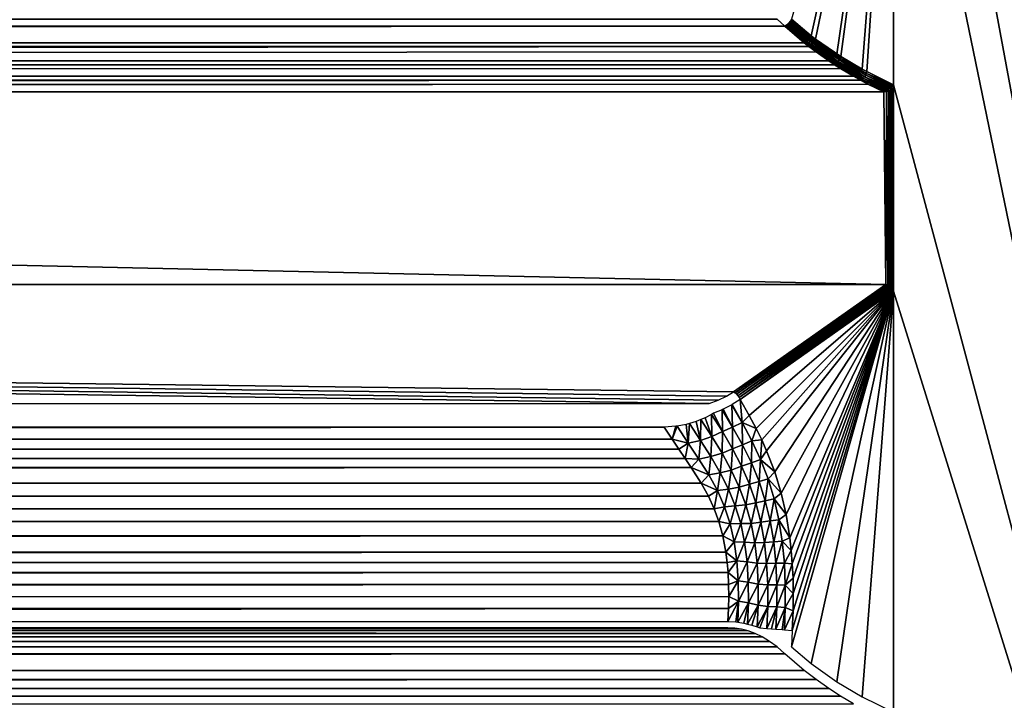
# Model space of a CAD drawing. Header units: millimetres. Extents: x -188 to 188, y -72 to 72.
# Tile 99 of 102: x 156 to 176, y 23 to 37. Entities that reach past the tile are written whole.
import ezdxf

# ---------------------------------------------------------------- set-up
doc = ezdxf.new("R2010")
doc.units = ezdxf.units.MM
doc.header["$LTSCALE"] = 65.185185
for name, color, linetype in [('1', 7, 'CONTINUOUS'), ('189', 7, 'CONTINUOUS'), ('195', 7, 'CONTINUOUS'), ('197', 7, 'CONTINUOUS'), ('199', 7, 'CONTINUOUS'), ('200', 7, 'CONTINUOUS'), ('201', 7, 'CONTINUOUS'), ('202', 7, 'CONTINUOUS'), ('203', 7, 'CONTINUOUS'), ('207', 7, 'CONTINUOUS'), ('208', 7, 'CONTINUOUS')]:
    doc.layers.add(name, color=color, linetype=linetype)

msp = doc.modelspace()

# ---------------------------------------------------------------- linework, layer by layer
at = {"layer": '1', "color": 7, "linetype": 'Continuous'}
for points in [[(187.5, -72.5), (-187.5, -72.5), (187.5, 72.5), (187.5, -72.5)], [(187.5, 72.5), (-187.5, -72.5), (-187.5, 72.5), (187.5, 72.5)]]:
    msp.add_3dface(points, dxfattribs=at)
at = {"layer": '189', "linetype": 'Continuous'}
for points in [[(175.719, 39.227, 7.75), (173.5, 47.848, 7.75), (181.099, 6.869, 7.75), (175.719, 39.227, 7.75)], [(173.5, 47.848, 7.75), (173.5, 43.733, 7.75), (181.099, 6.869, 7.75), (173.5, 47.848, 7.75)], [(173.5, 43.733, 7.75), (173.5, 35.348, 7.75), (181.099, 6.869, 7.75), (173.5, 43.733, 7.75)], [(173.476, 35.273, 7.75), (173.478, 31.308, 7.75), (173.489, 35.296, 7.75), (173.476, 35.273, 7.75)], [(173.478, 31.308, 7.75), (173.49, 31.287, 7.75), (173.489, 35.296, 7.75), (173.478, 31.308, 7.75)], [(173.489, 35.296, 7.75), (173.497, 31.262, 7.75), (173.497, 35.321, 7.75), (173.489, 35.296, 7.75)], [(173.49, 31.287, 7.75), (173.497, 31.262, 7.75), (173.489, 35.296, 7.75), (173.49, 31.287, 7.75)], [(173.497, 35.321, 7.75), (173.5, 31.233, 7.75), (173.5, 35.348, 7.75), (173.497, 35.321, 7.75)], [(173.497, 31.262, 7.75), (173.5, 31.233, 7.75), (173.497, 35.321, 7.75), (173.497, 31.262, 7.75)], [(173.5, 35.348, 7.75), (173.5, 31.233, 7.75), (181.099, 6.869, 7.75), (173.5, 35.348, 7.75)], [(0, 31.366, 7.75), (173.342, 31.366, 7.75), (0, 35.204, 7.75), (0, 31.366, 7.75)], [(0, 35.204, 7.75), (173.342, 31.366, 7.75), (173.304, 35.204, 7.75), (0, 35.204, 7.75)], [(173.304, 35.204, 7.75), (173.342, 31.366, 7.75), (173.357, 35.209, 7.75), (173.304, 35.204, 7.75)], [(173.342, 31.366, 7.75), (173.384, 31.362, 7.75), (173.357, 35.209, 7.75), (173.342, 31.366, 7.75)], [(173.357, 35.209, 7.75), (173.384, 31.362, 7.75), (173.4, 35.219, 7.75), (173.357, 35.209, 7.75)], [(173.384, 31.362, 7.75), (173.417, 31.354, 7.75), (173.4, 35.219, 7.75), (173.384, 31.362, 7.75)], [(173.4, 35.219, 7.75), (173.417, 31.354, 7.75), (173.433, 35.235, 7.75), (173.4, 35.219, 7.75)], [(173.417, 31.354, 7.75), (173.442, 31.341, 7.75), (173.433, 35.235, 7.75), (173.417, 31.354, 7.75)], [(173.433, 35.235, 7.75), (173.442, 31.341, 7.75), (173.458, 35.253, 7.75), (173.433, 35.235, 7.75)], [(173.442, 31.341, 7.75), (173.463, 31.326, 7.75), (173.458, 35.253, 7.75), (173.442, 31.341, 7.75)], [(173.458, 35.253, 7.75), (173.463, 31.326, 7.75), (173.476, 35.273, 7.75), (173.458, 35.253, 7.75)], [(173.463, 31.326, 7.75), (173.478, 31.308, 7.75), (173.476, 35.273, 7.75), (173.463, 31.326, 7.75)], [(173.5, 31.233, 7.75), (173.5, 22.848, 7.75), (181.099, 6.869, 7.75), (173.5, 31.233, 7.75)]]:
    msp.add_3dface(points, dxfattribs=at)
at = {"layer": '195', "linetype": 'Continuous'}
for points in [[(-171.337, 36.516, 6.048), (-171.717, 36.183, 6.378), (171.337, 36.516, 6.048), (-171.337, 36.516, 6.048)], [(171.337, 36.516, 6.048), (-171.717, 36.183, 6.378), (171.717, 36.183, 6.379), (171.337, 36.516, 6.048)], [(171.184, 36.65, 5.93), (-171.337, 36.516, 6.048), (171.337, 36.516, 6.048), (171.184, 36.65, 5.93)], [(-171.337, 36.516, 6.048), (171.184, 36.65, 5.93), (-171.185, 36.649, 5.931), (-171.337, 36.516, 6.048)], [(-171.813, 36.107, 6.462), (-172.209, 35.821, 6.805), (171.815, 36.105, 6.464), (-171.813, 36.107, 6.462)], [(171.815, 36.105, 6.464), (-172.209, 35.821, 6.805), (171.955, 35.999, 6.586), (171.815, 36.105, 6.464)], [(-171.717, 36.183, 6.378), (-171.813, 36.107, 6.462), (171.717, 36.183, 6.379), (-171.717, 36.183, 6.378)], [(171.717, 36.183, 6.379), (-171.813, 36.107, 6.462), (171.815, 36.105, 6.464), (171.717, 36.183, 6.379)], [(171.955, 35.999, 6.586), (-172.209, 35.821, 6.805), (172.208, 35.821, 6.805), (171.955, 35.999, 6.586)], [(-172.318, 35.749, 6.899), (-172.699, 35.517, 7.229), (172.323, 35.745, 6.904), (-172.318, 35.749, 6.899)], [(172.323, 35.745, 6.904), (-172.699, 35.517, 7.229), (172.44, 35.671, 7.006), (172.323, 35.745, 6.904)], [(-172.209, 35.821, 6.805), (-172.318, 35.749, 6.899), (172.208, 35.821, 6.805), (-172.209, 35.821, 6.805)], [(172.208, 35.821, 6.805), (-172.318, 35.749, 6.899), (172.323, 35.745, 6.904), (172.208, 35.821, 6.805)], [(-172.699, 35.517, 7.229), (-172.836, 35.441, 7.347), (172.699, 35.517, 7.229), (-172.699, 35.517, 7.229)], [(172.699, 35.517, 7.229), (-172.836, 35.441, 7.347), (172.842, 35.438, 7.353), (172.699, 35.517, 7.229)], [(172.44, 35.671, 7.006), (-172.699, 35.517, 7.229), (172.699, 35.517, 7.229), (172.44, 35.671, 7.006)], [(-172.836, 35.441, 7.347), (-173.304, 35.204, 7.75), (172.842, 35.438, 7.353), (-172.836, 35.441, 7.347)], [(172.842, 35.438, 7.353), (-173.304, 35.204, 7.75), (172.986, 35.361, 7.477), (172.842, 35.438, 7.353)], [(-173.304, 35.204, 7.75), (0, 35.204, 7.75), (172.986, 35.361, 7.477), (-173.304, 35.204, 7.75)], [(0, 35.204, 7.75), (173.304, 35.204, 7.75), (172.986, 35.361, 7.477), (0, 35.204, 7.75)]]:
    msp.add_3dface(points, dxfattribs=at)
at = {"layer": '197', "linetype": 'Continuous'}
for points in [[(171.86, 36.318, 6.374), (173.5, 43.733, 7.75), (171.465, 36.651, 6.043), (171.86, 36.318, 6.374)], [(171.942, 36.255, 6.443), (173.5, 43.733, 7.75), (171.86, 36.318, 6.374), (171.942, 36.255, 6.443)], [(172.37, 35.957, 6.802), (173.5, 43.733, 7.75), (171.942, 36.255, 6.443), (172.37, 35.957, 6.802)], [(172.449, 35.907, 6.868), (173.5, 43.733, 7.75), (172.37, 35.957, 6.802), (172.449, 35.907, 6.868)], [(172.877, 35.657, 7.228), (173.5, 43.733, 7.75), (172.449, 35.907, 6.868), (172.877, 35.657, 7.228)], [(172.967, 35.609, 7.303), (173.5, 43.733, 7.75), (172.877, 35.657, 7.228), (172.967, 35.609, 7.303)], [(173.5, 35.348, 7.75), (173.5, 43.733, 7.75), (172.967, 35.609, 7.303), (173.5, 35.348, 7.75)]]:
    msp.add_3dface(points, dxfattribs=at)
at = {"layer": '199', "linetype": 'Continuous'}
for points in [[(171.351, 36.526, 6.041), (171.337, 36.516, 6.048), (171.842, 36.12, 6.451), (171.351, 36.526, 6.041)], [(171.337, 36.516, 6.048), (171.717, 36.183, 6.379), (171.842, 36.12, 6.451), (171.337, 36.516, 6.048)], [(171.366, 36.537, 6.035), (171.351, 36.526, 6.041), (171.842, 36.12, 6.451), (171.366, 36.537, 6.035)], [(171.381, 36.549, 6.03), (171.366, 36.537, 6.035), (171.867, 36.141, 6.441), (171.381, 36.549, 6.03)], [(171.867, 36.141, 6.441), (171.366, 36.537, 6.035), (171.842, 36.12, 6.451), (171.867, 36.141, 6.441)], [(171.395, 36.561, 6.027), (171.381, 36.549, 6.03), (171.867, 36.141, 6.441), (171.395, 36.561, 6.027)], [(171.409, 36.575, 6.026), (171.395, 36.561, 6.027), (171.891, 36.166, 6.435), (171.409, 36.575, 6.026)], [(171.891, 36.166, 6.435), (171.395, 36.561, 6.027), (171.867, 36.141, 6.441), (171.891, 36.166, 6.435)], [(171.422, 36.589, 6.026), (171.409, 36.575, 6.026), (171.891, 36.166, 6.435), (171.422, 36.589, 6.026)], [(171.434, 36.604, 6.028), (171.422, 36.589, 6.026), (171.913, 36.194, 6.434), (171.434, 36.604, 6.028)], [(171.913, 36.194, 6.434), (171.422, 36.589, 6.026), (171.891, 36.166, 6.435), (171.913, 36.194, 6.434)], [(171.446, 36.62, 6.031), (171.434, 36.604, 6.028), (171.932, 36.223, 6.438), (171.446, 36.62, 6.031)], [(171.932, 36.223, 6.438), (171.434, 36.604, 6.028), (171.913, 36.194, 6.434), (171.932, 36.223, 6.438)], [(171.456, 36.636, 6.036), (171.446, 36.62, 6.031), (171.932, 36.223, 6.438), (171.456, 36.636, 6.036)], [(171.86, 36.318, 6.374), (171.465, 36.651, 6.043), (171.456, 36.636, 6.036), (171.86, 36.318, 6.374)], [(171.942, 36.255, 6.443), (171.86, 36.318, 6.374), (171.456, 36.636, 6.036), (171.942, 36.255, 6.443)], [(171.942, 36.255, 6.443), (171.456, 36.636, 6.036), (171.932, 36.223, 6.438), (171.942, 36.255, 6.443)], [(171.717, 36.183, 6.379), (171.815, 36.105, 6.464), (171.842, 36.12, 6.451), (171.717, 36.183, 6.379)], [(171.842, 36.12, 6.451), (171.815, 36.105, 6.464), (172.348, 35.763, 6.886), (171.842, 36.12, 6.451)], [(171.815, 36.105, 6.464), (171.955, 35.999, 6.586), (172.348, 35.763, 6.886), (171.815, 36.105, 6.464)], [(171.867, 36.141, 6.441), (171.842, 36.12, 6.451), (172.374, 35.785, 6.872), (171.867, 36.141, 6.441)], [(172.374, 35.785, 6.872), (171.842, 36.12, 6.451), (172.348, 35.763, 6.886), (172.374, 35.785, 6.872)], [(171.891, 36.166, 6.435), (171.867, 36.141, 6.441), (172.398, 35.812, 6.863), (171.891, 36.166, 6.435)], [(172.398, 35.812, 6.863), (171.867, 36.141, 6.441), (172.374, 35.785, 6.872), (172.398, 35.812, 6.863)], [(171.913, 36.194, 6.434), (171.891, 36.166, 6.435), (172.42, 35.842, 6.86), (171.913, 36.194, 6.434)], [(172.42, 35.842, 6.86), (171.891, 36.166, 6.435), (172.398, 35.812, 6.863), (172.42, 35.842, 6.86)], [(171.932, 36.223, 6.438), (171.913, 36.194, 6.434), (172.438, 35.874, 6.863), (171.932, 36.223, 6.438)], [(172.438, 35.874, 6.863), (171.913, 36.194, 6.434), (172.42, 35.842, 6.86), (172.438, 35.874, 6.863)], [(172.449, 35.907, 6.868), (171.942, 36.255, 6.443), (171.932, 36.223, 6.438), (172.449, 35.907, 6.868)], [(172.449, 35.907, 6.868), (171.932, 36.223, 6.438), (172.438, 35.874, 6.863), (172.449, 35.907, 6.868)], [(172.449, 35.907, 6.868), (172.37, 35.957, 6.802), (171.942, 36.255, 6.443), (172.449, 35.907, 6.868)], [(171.955, 35.999, 6.586), (172.208, 35.821, 6.805), (172.323, 35.745, 6.904), (171.955, 35.999, 6.586)], [(171.955, 35.999, 6.586), (172.323, 35.745, 6.904), (172.348, 35.763, 6.886), (171.955, 35.999, 6.586)], [(172.944, 35.537, 7.302), (172.438, 35.874, 6.863), (172.42, 35.842, 6.86), (172.944, 35.537, 7.302)], [(172.877, 35.657, 7.228), (172.449, 35.907, 6.868), (172.438, 35.874, 6.863), (172.877, 35.657, 7.228)], [(172.967, 35.609, 7.303), (172.877, 35.657, 7.228), (172.438, 35.874, 6.863), (172.967, 35.609, 7.303)], [(172.961, 35.571, 7.302), (172.967, 35.609, 7.303), (172.438, 35.874, 6.863), (172.961, 35.571, 7.302)], [(172.944, 35.537, 7.302), (172.961, 35.571, 7.302), (172.438, 35.874, 6.863), (172.944, 35.537, 7.302)], [(172.323, 35.745, 6.904), (172.699, 35.517, 7.229), (172.348, 35.763, 6.886), (172.323, 35.745, 6.904)], [(172.323, 35.745, 6.904), (172.44, 35.671, 7.006), (172.699, 35.517, 7.229), (172.323, 35.745, 6.904)], [(172.871, 35.453, 7.335), (172.374, 35.785, 6.872), (172.348, 35.763, 6.886), (172.871, 35.453, 7.335)], [(172.699, 35.517, 7.229), (172.842, 35.438, 7.353), (172.348, 35.763, 6.886), (172.699, 35.517, 7.229)], [(172.842, 35.438, 7.353), (172.871, 35.453, 7.335), (172.348, 35.763, 6.886), (172.842, 35.438, 7.353)], [(172.897, 35.476, 7.318), (172.398, 35.812, 6.863), (172.374, 35.785, 6.872), (172.897, 35.476, 7.318)], [(172.871, 35.453, 7.335), (172.897, 35.476, 7.318), (172.374, 35.785, 6.872), (172.871, 35.453, 7.335)], [(172.922, 35.505, 7.307), (172.42, 35.842, 6.86), (172.398, 35.812, 6.863), (172.922, 35.505, 7.307)], [(172.897, 35.476, 7.318), (172.922, 35.505, 7.307), (172.398, 35.812, 6.863), (172.897, 35.476, 7.318)], [(172.922, 35.505, 7.307), (172.944, 35.537, 7.302), (172.42, 35.842, 6.86), (172.922, 35.505, 7.307)], [(172.897, 35.476, 7.318), (173.433, 35.235, 7.75), (172.922, 35.505, 7.307), (172.897, 35.476, 7.318)], [(172.922, 35.505, 7.307), (173.476, 35.273, 7.75), (172.944, 35.537, 7.302), (172.922, 35.505, 7.307)], [(173.433, 35.235, 7.75), (173.458, 35.253, 7.75), (172.922, 35.505, 7.307), (173.433, 35.235, 7.75)], [(173.458, 35.253, 7.75), (173.476, 35.273, 7.75), (172.922, 35.505, 7.307), (173.458, 35.253, 7.75)], [(172.944, 35.537, 7.302), (173.489, 35.296, 7.75), (172.961, 35.571, 7.302), (172.944, 35.537, 7.302)], [(173.476, 35.273, 7.75), (173.489, 35.296, 7.75), (172.944, 35.537, 7.302), (173.476, 35.273, 7.75)], [(173.5, 35.348, 7.75), (172.967, 35.609, 7.303), (172.961, 35.571, 7.302), (173.5, 35.348, 7.75)], [(173.489, 35.296, 7.75), (173.497, 35.321, 7.75), (172.961, 35.571, 7.302), (173.489, 35.296, 7.75)], [(173.497, 35.321, 7.75), (173.5, 35.348, 7.75), (172.961, 35.571, 7.302), (173.497, 35.321, 7.75)], [(172.842, 35.438, 7.353), (172.986, 35.361, 7.477), (172.871, 35.453, 7.335), (172.842, 35.438, 7.353)], [(172.871, 35.453, 7.335), (173.4, 35.219, 7.75), (172.897, 35.476, 7.318), (172.871, 35.453, 7.335)], [(173.357, 35.209, 7.75), (173.4, 35.219, 7.75), (172.871, 35.453, 7.335), (173.357, 35.209, 7.75)], [(172.986, 35.361, 7.477), (173.357, 35.209, 7.75), (172.871, 35.453, 7.335), (172.986, 35.361, 7.477)], [(173.4, 35.219, 7.75), (173.433, 35.235, 7.75), (172.897, 35.476, 7.318), (173.4, 35.219, 7.75)], [(173.304, 35.204, 7.75), (173.357, 35.209, 7.75), (172.986, 35.361, 7.477), (173.304, 35.204, 7.75)]]:
    msp.add_3dface(points, dxfattribs=at)
at = {"layer": '200', "linetype": 'Continuous'}
for points in [[(170.344, 29.212, 5.19), (173.342, 31.366, 7.75), (170.313, 29.233, 5.208), (170.344, 29.212, 5.19)], [(173.384, 31.362, 7.75), (173.342, 31.366, 7.75), (170.344, 29.212, 5.19), (173.384, 31.362, 7.75)], [(173.417, 31.354, 7.75), (173.384, 31.362, 7.75), (170.344, 29.212, 5.19), (173.417, 31.354, 7.75)], [(170.373, 29.185, 5.178), (173.417, 31.354, 7.75), (170.344, 29.212, 5.19), (170.373, 29.185, 5.178)], [(173.442, 31.341, 7.75), (173.417, 31.354, 7.75), (170.373, 29.185, 5.178), (173.442, 31.341, 7.75)], [(170.4, 29.153, 5.172), (173.442, 31.341, 7.75), (170.373, 29.185, 5.178), (170.4, 29.153, 5.172)], [(173.463, 31.326, 7.75), (173.442, 31.341, 7.75), (170.4, 29.153, 5.172), (173.463, 31.326, 7.75)], [(173.478, 31.308, 7.75), (173.463, 31.326, 7.75), (170.4, 29.153, 5.172), (173.478, 31.308, 7.75)], [(170.423, 29.118, 5.174), (173.478, 31.308, 7.75), (170.4, 29.153, 5.172), (170.423, 29.118, 5.174)], [(173.49, 31.287, 7.75), (173.478, 31.308, 7.75), (170.423, 29.118, 5.174), (173.49, 31.287, 7.75)], [(173.497, 31.262, 7.75), (173.49, 31.287, 7.75), (170.423, 29.118, 5.174), (173.497, 31.262, 7.75)], [(170.442, 29.08, 5.184), (173.497, 31.262, 7.75), (170.423, 29.118, 5.174), (170.442, 29.08, 5.184)], [(173.5, 31.233, 7.75), (173.497, 31.262, 7.75), (170.442, 29.08, 5.184), (173.5, 31.233, 7.75)]]:
    msp.add_3dface(points, dxfattribs=at)
at = {"layer": '201', "linetype": 'Continuous'}
for points in [[(173.5, 31.233, 7.75), (170.442, 29.08, 5.184), (170.625, 28.762, 5.337), (173.5, 31.233, 7.75)], [(170.765, 28.5, 5.455), (173.5, 31.233, 7.75), (170.625, 28.762, 5.337), (170.765, 28.5, 5.455)], [(170.876, 28.272, 5.548), (173.5, 31.233, 7.75), (170.765, 28.5, 5.455), (170.876, 28.272, 5.548)], [(170.971, 28.058, 5.628), (173.5, 31.233, 7.75), (170.876, 28.272, 5.548), (170.971, 28.058, 5.628)], [(171.134, 27.635, 5.764), (173.5, 31.233, 7.75), (170.971, 28.058, 5.628), (171.134, 27.635, 5.764)], [(171.262, 27.215, 5.872), (173.5, 31.233, 7.75), (171.134, 27.635, 5.764), (171.262, 27.215, 5.872)], [(171.36, 26.786, 5.955), (173.5, 31.233, 7.75), (171.262, 27.215, 5.872), (171.36, 26.786, 5.955)], [(171.435, 26.322, 6.017), (173.5, 31.233, 7.75), (171.36, 26.786, 5.955), (171.435, 26.322, 6.017)], [(171.462, 26.073, 6.04), (173.5, 31.233, 7.75), (171.435, 26.322, 6.017), (171.462, 26.073, 6.04)], [(171.483, 25.808, 6.058), (173.5, 31.233, 7.75), (171.462, 26.073, 6.04), (171.483, 25.808, 6.058)], [(171.86, 23.818, 6.374), (173.5, 31.233, 7.75), (171.465, 24.151, 6.043), (171.86, 23.818, 6.374)], [(171.465, 24.151, 6.043), (173.5, 31.233, 7.75), (171.482, 24.479, 6.057), (171.465, 24.151, 6.043)], [(171.482, 24.479, 6.057), (173.5, 31.233, 7.75), (171.498, 24.87, 6.07), (171.482, 24.479, 6.057)], [(171.497, 25.523, 6.069), (173.5, 31.233, 7.75), (171.483, 25.808, 6.058), (171.497, 25.523, 6.069)], [(171.502, 25.213, 6.074), (173.5, 31.233, 7.75), (171.497, 25.523, 6.069), (171.502, 25.213, 6.074)], [(171.498, 24.87, 6.07), (173.5, 31.233, 7.75), (171.502, 25.213, 6.074), (171.498, 24.87, 6.07)], [(172.37, 23.457, 6.802), (173.5, 31.233, 7.75), (171.86, 23.818, 6.374), (172.37, 23.457, 6.802)], [(172.877, 23.157, 7.228), (173.5, 31.233, 7.75), (172.37, 23.457, 6.802), (172.877, 23.157, 7.228)], [(173.5, 22.848, 7.75), (173.5, 31.233, 7.75), (172.877, 23.157, 7.228), (173.5, 22.848, 7.75)]]:
    msp.add_3dface(points, dxfattribs=at)
at = {"layer": '202', "linetype": 'Continuous'}
for points in [[(170.484, 28.62, 5.236), (170.442, 29.08, 5.184), (170.286, 28.978, 5.068), (170.484, 28.62, 5.236)], [(170.625, 28.762, 5.337), (170.442, 29.08, 5.184), (170.484, 28.62, 5.236), (170.625, 28.762, 5.337)], [(170.09, 28.438, 5.042), (170.085, 28.875, 4.954), (169.914, 28.805, 4.879), (170.09, 28.438, 5.042)], [(170.085, 28.875, 4.954), (170.295, 28.527, 5.128), (170.109, 28.886, 4.966), (170.085, 28.875, 4.954)], [(170.295, 28.527, 5.128), (170.085, 28.875, 4.954), (170.09, 28.438, 5.042), (170.295, 28.527, 5.128)], [(170.295, 28.527, 5.128), (170.276, 28.973, 5.062), (170.109, 28.886, 4.966), (170.295, 28.527, 5.128)], [(170.276, 28.973, 5.062), (170.484, 28.62, 5.236), (170.286, 28.978, 5.068), (170.276, 28.973, 5.062)], [(170.484, 28.62, 5.236), (170.276, 28.973, 5.062), (170.295, 28.527, 5.128), (170.484, 28.62, 5.236)], [(169.435, 28.599, 4.777), (169.653, 28.262, 4.949), (169.567, 28.64, 4.796), (169.435, 28.599, 4.777)], [(169.653, 28.262, 4.949), (169.663, 28.677, 4.813), (169.567, 28.64, 4.796), (169.653, 28.262, 4.949)], [(169.881, 28.339, 4.987), (169.663, 28.677, 4.813), (169.653, 28.262, 4.949), (169.881, 28.339, 4.987)], [(169.663, 28.677, 4.813), (169.881, 28.339, 4.987), (169.748, 28.714, 4.832), (169.663, 28.677, 4.813)], [(169.881, 28.339, 4.987), (169.876, 28.782, 4.867), (169.748, 28.714, 4.832), (169.881, 28.339, 4.987)], [(169.876, 28.782, 4.867), (170.09, 28.438, 5.042), (169.914, 28.805, 4.879), (169.876, 28.782, 4.867)], [(170.09, 28.438, 5.042), (169.876, 28.782, 4.867), (169.881, 28.339, 4.987), (170.09, 28.438, 5.042)], [(170.493, 28.176, 5.291), (170.484, 28.62, 5.236), (170.295, 28.527, 5.128), (170.493, 28.176, 5.291)], [(170.765, 28.5, 5.455), (170.625, 28.762, 5.337), (170.484, 28.62, 5.236), (170.765, 28.5, 5.455)], [(170.678, 28.258, 5.398), (170.765, 28.5, 5.455), (170.484, 28.62, 5.236), (170.678, 28.258, 5.398)], [(170.678, 28.258, 5.398), (170.484, 28.62, 5.236), (170.493, 28.176, 5.291), (170.678, 28.258, 5.398)], [(168.935, 28.524, 4.754), (169.089, 28.288, 4.875), (169.164, 28.544, 4.756), (168.935, 28.524, 4.754)], [(169.164, 28.544, 4.756), (169.089, 28.288, 4.875), (169.189, 28.548, 4.757), (169.164, 28.544, 4.756)], [(169.189, 28.548, 4.757), (169.089, 28.288, 4.875), (169.412, 28.207, 4.931), (169.189, 28.548, 4.757)], [(169.189, 28.548, 4.757), (169.412, 28.207, 4.931), (169.372, 28.583, 4.77), (169.189, 28.548, 4.757)], [(169.372, 28.583, 4.77), (169.412, 28.207, 4.931), (169.435, 28.599, 4.777), (169.372, 28.583, 4.77)], [(169.435, 28.599, 4.777), (169.412, 28.207, 4.931), (169.653, 28.262, 4.949), (169.435, 28.599, 4.777)], [(170.085, 28.007, 5.145), (170.09, 28.438, 5.042), (169.881, 28.339, 4.987), (170.085, 28.007, 5.145)], [(170.291, 28.096, 5.204), (170.09, 28.438, 5.042), (170.085, 28.007, 5.145), (170.291, 28.096, 5.204)], [(170.291, 28.096, 5.204), (170.295, 28.527, 5.128), (170.09, 28.438, 5.042), (170.291, 28.096, 5.204)], [(170.493, 28.176, 5.291), (170.295, 28.527, 5.128), (170.291, 28.096, 5.204), (170.493, 28.176, 5.291)], [(170.876, 28.272, 5.548), (170.765, 28.5, 5.455), (170.678, 28.258, 5.398), (170.876, 28.272, 5.548)], [(169.089, 28.288, 4.875), (169.222, 28.091, 4.973), (169.412, 28.207, 4.931), (169.089, 28.288, 4.875)], [(169.412, 28.207, 4.931), (169.625, 27.887, 5.085), (169.653, 28.262, 4.949), (169.412, 28.207, 4.931)], [(169.653, 28.262, 4.949), (169.625, 27.887, 5.085), (169.86, 27.94, 5.104), (169.653, 28.262, 4.949)], [(169.881, 28.339, 4.987), (169.653, 28.262, 4.949), (169.86, 27.94, 5.104), (169.881, 28.339, 4.987)], [(170.085, 28.007, 5.145), (169.881, 28.339, 4.987), (169.86, 27.94, 5.104), (170.085, 28.007, 5.145)], [(170.67, 27.815, 5.436), (170.678, 28.258, 5.398), (170.493, 28.176, 5.291), (170.67, 27.815, 5.436)], [(170.852, 27.883, 5.543), (170.678, 28.258, 5.398), (170.67, 27.815, 5.436), (170.852, 27.883, 5.543)], [(170.852, 27.883, 5.543), (170.876, 28.272, 5.548), (170.678, 28.258, 5.398), (170.852, 27.883, 5.543)], [(170.971, 28.058, 5.628), (170.876, 28.272, 5.548), (170.852, 27.883, 5.543), (170.971, 28.058, 5.628)], [(169.222, 28.091, 4.973), (169.351, 27.902, 5.063), (169.412, 28.207, 4.931), (169.222, 28.091, 4.973)], [(169.412, 28.207, 4.931), (169.351, 27.902, 5.063), (169.625, 27.887, 5.085), (169.412, 28.207, 4.931)], [(170.269, 27.673, 5.286), (170.291, 28.096, 5.204), (170.085, 28.007, 5.145), (170.269, 27.673, 5.286)], [(170.472, 27.748, 5.348), (170.291, 28.096, 5.204), (170.269, 27.673, 5.286), (170.472, 27.748, 5.348)], [(170.472, 27.748, 5.348), (170.493, 28.176, 5.291), (170.291, 28.096, 5.204), (170.472, 27.748, 5.348)], [(170.67, 27.815, 5.436), (170.493, 28.176, 5.291), (170.472, 27.748, 5.348), (170.67, 27.815, 5.436)], [(171.134, 27.635, 5.764), (170.971, 28.058, 5.628), (170.852, 27.883, 5.543), (171.134, 27.635, 5.764)], [(169.351, 27.902, 5.063), (169.472, 27.724, 5.143), (169.625, 27.887, 5.085), (169.351, 27.902, 5.063)], [(169.625, 27.887, 5.085), (169.472, 27.724, 5.143), (169.821, 27.576, 5.218), (169.625, 27.887, 5.085)], [(169.625, 27.887, 5.085), (169.821, 27.576, 5.218), (169.86, 27.94, 5.104), (169.625, 27.887, 5.085)], [(169.86, 27.94, 5.104), (169.821, 27.576, 5.218), (170.049, 27.619, 5.241), (169.86, 27.94, 5.104)], [(170.085, 28.007, 5.145), (169.86, 27.94, 5.104), (170.049, 27.619, 5.241), (170.085, 28.007, 5.145)], [(170.269, 27.673, 5.286), (170.085, 28.007, 5.145), (170.049, 27.619, 5.241), (170.269, 27.673, 5.286)], [(170.821, 27.443, 5.56), (170.852, 27.883, 5.543), (170.67, 27.815, 5.436), (170.821, 27.443, 5.56)], [(171, 27.497, 5.666), (170.852, 27.883, 5.543), (170.821, 27.443, 5.56), (171, 27.497, 5.666)], [(171, 27.497, 5.666), (171.134, 27.635, 5.764), (170.852, 27.883, 5.543), (171, 27.497, 5.666)], [(169.472, 27.724, 5.143), (169.668, 27.415, 5.266), (169.821, 27.576, 5.218), (169.472, 27.724, 5.143)], [(170.269, 27.673, 5.286), (170.049, 27.619, 5.241), (170.213, 27.295, 5.358), (170.269, 27.673, 5.286)], [(170.428, 27.332, 5.406), (170.269, 27.673, 5.286), (170.213, 27.295, 5.358), (170.428, 27.332, 5.406)], [(170.428, 27.332, 5.406), (170.472, 27.748, 5.348), (170.269, 27.673, 5.286), (170.428, 27.332, 5.406)], [(170.628, 27.391, 5.471), (170.472, 27.748, 5.348), (170.428, 27.332, 5.406), (170.628, 27.391, 5.471)], [(170.628, 27.391, 5.471), (170.67, 27.815, 5.436), (170.472, 27.748, 5.348), (170.628, 27.391, 5.471)], [(170.821, 27.443, 5.56), (170.67, 27.815, 5.436), (170.628, 27.391, 5.471), (170.821, 27.443, 5.56)], [(169.821, 27.576, 5.218), (169.668, 27.415, 5.266), (169.992, 27.263, 5.331), (169.821, 27.576, 5.218)], [(169.821, 27.576, 5.218), (169.992, 27.263, 5.331), (170.049, 27.619, 5.241), (169.821, 27.576, 5.218)], [(170.049, 27.619, 5.241), (169.992, 27.263, 5.331), (170.213, 27.295, 5.358), (170.049, 27.619, 5.241)], [(170.756, 27.022, 5.573), (170.821, 27.443, 5.56), (170.628, 27.391, 5.471), (170.756, 27.022, 5.573)], [(170.945, 27.059, 5.661), (170.821, 27.443, 5.56), (170.756, 27.022, 5.573), (170.945, 27.059, 5.661)], [(170.945, 27.059, 5.661), (171, 27.497, 5.666), (170.821, 27.443, 5.56), (170.945, 27.059, 5.661)], [(171.122, 27.097, 5.768), (171, 27.497, 5.666), (170.945, 27.059, 5.661), (171.122, 27.097, 5.768)], [(171.262, 27.215, 5.872), (171.134, 27.635, 5.764), (171, 27.497, 5.666), (171.262, 27.215, 5.872)], [(171.122, 27.097, 5.768), (171.262, 27.215, 5.872), (171, 27.497, 5.666), (171.122, 27.097, 5.768)], [(169.668, 27.415, 5.266), (169.813, 27.154, 5.354), (169.992, 27.263, 5.331), (169.668, 27.415, 5.266)], [(169.813, 27.154, 5.354), (169.929, 26.902, 5.423), (169.992, 27.263, 5.331), (169.813, 27.154, 5.354)], [(169.992, 27.263, 5.331), (169.929, 26.902, 5.423), (170.133, 26.941, 5.425), (169.992, 27.263, 5.331)], [(169.992, 27.263, 5.331), (170.133, 26.941, 5.425), (170.213, 27.295, 5.358), (169.992, 27.263, 5.331)], [(170.213, 27.295, 5.358), (170.133, 26.941, 5.425), (170.348, 26.96, 5.454), (170.213, 27.295, 5.358)], [(170.428, 27.332, 5.406), (170.213, 27.295, 5.358), (170.348, 26.96, 5.454), (170.428, 27.332, 5.406)], [(170.559, 26.98, 5.505), (170.428, 27.332, 5.406), (170.348, 26.96, 5.454), (170.559, 26.98, 5.505)], [(170.559, 26.98, 5.505), (170.628, 27.391, 5.471), (170.428, 27.332, 5.406), (170.559, 26.98, 5.505)], [(170.756, 27.022, 5.573), (170.628, 27.391, 5.471), (170.559, 26.98, 5.505), (170.756, 27.022, 5.573)], [(170.856, 26.636, 5.652), (170.945, 27.059, 5.661), (170.756, 27.022, 5.573), (170.856, 26.636, 5.652)], [(171.042, 26.659, 5.741), (170.945, 27.059, 5.661), (170.856, 26.636, 5.652), (171.042, 26.659, 5.741)], [(171.042, 26.659, 5.741), (171.122, 27.097, 5.768), (170.945, 27.059, 5.661), (171.042, 26.659, 5.741)], [(171.216, 26.683, 5.847), (171.122, 27.097, 5.768), (171.042, 26.659, 5.741), (171.216, 26.683, 5.847)], [(171.36, 26.786, 5.955), (171.262, 27.215, 5.872), (171.122, 27.097, 5.768), (171.36, 26.786, 5.955)], [(171.216, 26.683, 5.847), (171.36, 26.786, 5.955), (171.122, 27.097, 5.768), (171.216, 26.683, 5.847)], [(169.929, 26.902, 5.423), (170.021, 26.648, 5.48), (170.133, 26.941, 5.425), (169.929, 26.902, 5.423)], [(170.133, 26.941, 5.425), (170.021, 26.648, 5.48), (170.246, 26.603, 5.499), (170.133, 26.941, 5.425)], [(170.133, 26.941, 5.425), (170.246, 26.603, 5.499), (170.348, 26.96, 5.454), (170.133, 26.941, 5.425)], [(170.348, 26.96, 5.454), (170.246, 26.603, 5.499), (170.455, 26.608, 5.53), (170.348, 26.96, 5.454)], [(170.559, 26.98, 5.505), (170.348, 26.96, 5.454), (170.455, 26.608, 5.53), (170.559, 26.98, 5.505)], [(170.661, 26.61, 5.583), (170.559, 26.98, 5.505), (170.455, 26.608, 5.53), (170.661, 26.61, 5.583)], [(170.661, 26.61, 5.583), (170.756, 27.022, 5.573), (170.559, 26.98, 5.505), (170.661, 26.61, 5.583)], [(170.856, 26.636, 5.652), (170.756, 27.022, 5.573), (170.661, 26.61, 5.583), (170.856, 26.636, 5.652)], [(170.928, 26.231, 5.709), (171.042, 26.659, 5.741), (170.856, 26.636, 5.652), (170.928, 26.231, 5.709)], [(171.112, 26.243, 5.798), (171.042, 26.659, 5.741), (170.928, 26.231, 5.709), (171.112, 26.243, 5.798)], [(171.112, 26.243, 5.798), (171.216, 26.683, 5.847), (171.042, 26.659, 5.741), (171.112, 26.243, 5.798)], [(171.284, 26.255, 5.903), (171.216, 26.683, 5.847), (171.112, 26.243, 5.798), (171.284, 26.255, 5.903)], [(171.435, 26.322, 6.017), (171.36, 26.786, 5.955), (171.216, 26.683, 5.847), (171.435, 26.322, 6.017)], [(171.284, 26.255, 5.903), (171.435, 26.322, 6.017), (171.216, 26.683, 5.847), (171.284, 26.255, 5.903)], [(170.021, 26.648, 5.48), (170.1, 26.36, 5.529), (170.246, 26.603, 5.499), (170.021, 26.648, 5.48)], [(170.246, 26.603, 5.499), (170.1, 26.36, 5.529), (170.328, 26.243, 5.555), (170.246, 26.603, 5.499)], [(170.246, 26.603, 5.499), (170.328, 26.243, 5.555), (170.455, 26.608, 5.53), (170.246, 26.603, 5.499)], [(170.455, 26.608, 5.53), (170.328, 26.243, 5.555), (170.532, 26.235, 5.587), (170.455, 26.608, 5.53)], [(170.661, 26.61, 5.583), (170.455, 26.608, 5.53), (170.532, 26.235, 5.587), (170.661, 26.61, 5.583)], [(170.735, 26.221, 5.639), (170.661, 26.61, 5.583), (170.532, 26.235, 5.587), (170.735, 26.221, 5.639)], [(170.735, 26.221, 5.639), (170.856, 26.636, 5.652), (170.661, 26.61, 5.583), (170.735, 26.221, 5.639)], [(170.928, 26.231, 5.709), (170.856, 26.636, 5.652), (170.735, 26.221, 5.639), (170.928, 26.231, 5.709)], [(170.1, 26.36, 5.529), (170.161, 26.036, 5.568), (170.328, 26.243, 5.555), (170.1, 26.36, 5.529)], [(171.462, 26.073, 6.04), (171.435, 26.322, 6.017), (171.284, 26.255, 5.903), (171.462, 26.073, 6.04)], [(170.328, 26.243, 5.555), (170.161, 26.036, 5.568), (170.381, 25.864, 5.592), (170.328, 26.243, 5.555)], [(170.328, 26.243, 5.555), (170.381, 25.864, 5.592), (170.532, 26.235, 5.587), (170.328, 26.243, 5.555)], [(170.532, 26.235, 5.587), (170.381, 25.864, 5.592), (170.582, 25.845, 5.623), (170.532, 26.235, 5.587)], [(170.735, 26.221, 5.639), (170.532, 26.235, 5.587), (170.582, 25.845, 5.623), (170.735, 26.221, 5.639)], [(170.781, 25.817, 5.675), (170.735, 26.221, 5.639), (170.582, 25.845, 5.623), (170.781, 25.817, 5.675)], [(170.781, 25.817, 5.675), (170.928, 26.231, 5.709), (170.735, 26.221, 5.639), (170.781, 25.817, 5.675)], [(170.972, 25.814, 5.745), (170.928, 26.231, 5.709), (170.781, 25.817, 5.675), (170.972, 25.814, 5.745)], [(170.972, 25.814, 5.745), (171.112, 26.243, 5.798), (170.928, 26.231, 5.709), (170.972, 25.814, 5.745)], [(171.155, 25.816, 5.833), (171.112, 26.243, 5.798), (170.972, 25.814, 5.745), (171.155, 25.816, 5.833)], [(171.155, 25.816, 5.833), (171.284, 26.255, 5.903), (171.112, 26.243, 5.798), (171.155, 25.816, 5.833)], [(171.326, 25.818, 5.938), (171.284, 26.255, 5.903), (171.155, 25.816, 5.833), (171.326, 25.818, 5.938)], [(171.326, 25.818, 5.938), (171.462, 26.073, 6.04), (171.284, 26.255, 5.903), (171.326, 25.818, 5.938)], [(171.483, 25.808, 6.058), (171.462, 26.073, 6.04), (171.326, 25.818, 5.938), (171.483, 25.808, 6.058)], [(170.161, 26.036, 5.568), (170.186, 25.835, 5.584), (170.381, 25.864, 5.592), (170.161, 26.036, 5.568)], [(170.186, 25.835, 5.584), (170.203, 25.63, 5.596), (170.381, 25.864, 5.592), (170.186, 25.835, 5.584)], [(170.381, 25.864, 5.592), (170.203, 25.63, 5.596), (170.408, 25.469, 5.612), (170.381, 25.864, 5.592)], [(170.381, 25.864, 5.592), (170.408, 25.469, 5.612), (170.582, 25.845, 5.623), (170.381, 25.864, 5.592)], [(170.582, 25.845, 5.623), (170.408, 25.469, 5.612), (170.607, 25.442, 5.642), (170.582, 25.845, 5.623)], [(170.781, 25.817, 5.675), (170.582, 25.845, 5.623), (170.607, 25.442, 5.642), (170.781, 25.817, 5.675)], [(170.803, 25.403, 5.692), (170.781, 25.817, 5.675), (170.607, 25.442, 5.642), (170.803, 25.403, 5.692)], [(170.803, 25.403, 5.692), (170.972, 25.814, 5.745), (170.781, 25.817, 5.675), (170.803, 25.403, 5.692)], [(170.993, 25.39, 5.762), (170.972, 25.814, 5.745), (170.803, 25.403, 5.692), (170.993, 25.39, 5.762)], [(170.993, 25.39, 5.762), (171.155, 25.816, 5.833), (170.972, 25.814, 5.745), (170.993, 25.39, 5.762)], [(171.174, 25.384, 5.849), (171.155, 25.816, 5.833), (170.993, 25.39, 5.762), (171.174, 25.384, 5.849)], [(171.174, 25.384, 5.849), (171.326, 25.818, 5.938), (171.155, 25.816, 5.833), (171.174, 25.384, 5.849)], [(171.344, 25.379, 5.954), (171.326, 25.818, 5.938), (171.174, 25.384, 5.849), (171.344, 25.379, 5.954)], [(171.344, 25.379, 5.954), (171.483, 25.808, 6.058), (171.326, 25.818, 5.938), (171.344, 25.379, 5.954)], [(171.497, 25.523, 6.069), (171.483, 25.808, 6.058), (171.344, 25.379, 5.954), (171.497, 25.523, 6.069)], [(170.203, 25.63, 5.596), (170.214, 25.395, 5.604), (170.408, 25.469, 5.612), (170.203, 25.63, 5.596)], [(171.502, 25.213, 6.074), (171.497, 25.523, 6.069), (171.344, 25.379, 5.954), (171.502, 25.213, 6.074)], [(170.214, 25.395, 5.604), (170.217, 25.153, 5.606), (170.408, 25.469, 5.612), (170.214, 25.395, 5.604)], [(170.408, 25.469, 5.612), (170.217, 25.153, 5.606), (170.413, 25.061, 5.615), (170.408, 25.469, 5.612)], [(170.408, 25.469, 5.612), (170.413, 25.061, 5.615), (170.607, 25.442, 5.642), (170.408, 25.469, 5.612)], [(170.607, 25.442, 5.642), (170.413, 25.061, 5.615), (170.609, 25.029, 5.644), (170.607, 25.442, 5.642)], [(170.803, 25.403, 5.692), (170.607, 25.442, 5.642), (170.609, 25.029, 5.644), (170.803, 25.403, 5.692)], [(170.804, 24.979, 5.693), (170.803, 25.403, 5.692), (170.609, 25.029, 5.644), (170.804, 24.979, 5.693)], [(170.804, 24.979, 5.693), (170.993, 25.39, 5.762), (170.803, 25.403, 5.692), (170.804, 24.979, 5.693)], [(170.993, 24.958, 5.762), (170.993, 25.39, 5.762), (170.804, 24.979, 5.693), (170.993, 24.958, 5.762)], [(170.993, 24.958, 5.762), (171.174, 25.384, 5.849), (170.993, 25.39, 5.762), (170.993, 24.958, 5.762)], [(171.174, 24.948, 5.849), (171.174, 25.384, 5.849), (170.993, 24.958, 5.762), (171.174, 24.948, 5.849)], [(171.174, 24.948, 5.849), (171.344, 25.379, 5.954), (171.174, 25.384, 5.849), (171.174, 24.948, 5.849)], [(171.344, 24.937, 5.953), (171.344, 25.379, 5.954), (171.174, 24.948, 5.849), (171.344, 24.937, 5.953)], [(171.344, 24.937, 5.953), (171.502, 25.213, 6.074), (171.344, 25.379, 5.954), (171.344, 24.937, 5.953)], [(170.217, 25.153, 5.606), (170.213, 24.916, 5.603), (170.413, 25.061, 5.615), (170.217, 25.153, 5.606)], [(171.498, 24.87, 6.07), (171.502, 25.213, 6.074), (171.344, 24.937, 5.953), (171.498, 24.87, 6.07)], [(170.213, 24.916, 5.603), (170.202, 24.656, 5.595), (170.413, 25.061, 5.615), (170.213, 24.916, 5.603)], [(170.413, 25.061, 5.615), (170.202, 24.656, 5.595), (170.358, 24.648, 5.601), (170.413, 25.061, 5.615)], [(170.398, 24.643, 5.604), (170.413, 25.061, 5.615), (170.358, 24.648, 5.601), (170.398, 24.643, 5.604)], [(170.413, 25.061, 5.615), (170.398, 24.643, 5.604), (170.609, 25.029, 5.644), (170.413, 25.061, 5.615)], [(170.398, 24.643, 5.604), (170.52, 24.624, 5.619), (170.609, 25.029, 5.644), (170.398, 24.643, 5.604)], [(170.609, 25.029, 5.644), (170.52, 24.624, 5.619), (170.594, 24.607, 5.632), (170.609, 25.029, 5.644)], [(170.804, 24.979, 5.693), (170.609, 25.029, 5.644), (170.594, 24.607, 5.632), (170.804, 24.979, 5.693)], [(170.804, 24.979, 5.693), (170.594, 24.607, 5.632), (170.678, 24.585, 5.65), (170.804, 24.979, 5.693)], [(170.786, 24.549, 5.679), (170.804, 24.979, 5.693), (170.678, 24.585, 5.65), (170.786, 24.549, 5.679)], [(170.786, 24.549, 5.679), (170.993, 24.958, 5.762), (170.804, 24.979, 5.693), (170.786, 24.549, 5.679)], [(170.838, 24.529, 5.695), (170.993, 24.958, 5.762), (170.786, 24.549, 5.679), (170.838, 24.529, 5.695)], [(170.975, 24.52, 5.747), (170.993, 24.958, 5.762), (170.838, 24.529, 5.695), (170.975, 24.52, 5.747)], [(170.975, 24.52, 5.747), (171.174, 24.948, 5.849), (170.993, 24.958, 5.762), (170.975, 24.52, 5.747)], [(171.068, 24.513, 5.789), (171.174, 24.948, 5.849), (170.975, 24.52, 5.747), (171.068, 24.513, 5.789)], [(171.156, 24.506, 5.835), (171.174, 24.948, 5.849), (171.068, 24.513, 5.789), (171.156, 24.506, 5.835)], [(171.156, 24.506, 5.835), (171.344, 24.937, 5.953), (171.174, 24.948, 5.849), (171.156, 24.506, 5.835)], [(171.284, 24.496, 5.91), (171.344, 24.937, 5.953), (171.156, 24.506, 5.835), (171.284, 24.496, 5.91)], [(171.326, 24.493, 5.939), (171.344, 24.937, 5.953), (171.284, 24.496, 5.91), (171.326, 24.493, 5.939)], [(171.326, 24.493, 5.939), (171.498, 24.87, 6.07), (171.344, 24.937, 5.953), (171.326, 24.493, 5.939)], [(171.482, 24.479, 6.057), (171.498, 24.87, 6.07), (171.326, 24.493, 5.939), (171.482, 24.479, 6.057)]]:
    msp.add_3dface(points, dxfattribs=at)
at = {"layer": '203', "linetype": 'Continuous'}
for points in [[(170.743, 24.418, 5.715), (0, 24.533, 5.631), (-170.748, 24.415, 5.717), (170.743, 24.418, 5.715)], [(170.603, 24.47, 5.677), (0, 24.533, 5.631), (170.743, 24.418, 5.715), (170.603, 24.47, 5.677)], [(170.471, 24.504, 5.651), (0, 24.533, 5.631), (170.603, 24.47, 5.677), (170.471, 24.504, 5.651)], [(170.202, 24.533, 5.631), (0, 24.533, 5.631), (170.338, 24.525, 5.636), (170.202, 24.533, 5.631)], [(170.338, 24.525, 5.636), (0, 24.533, 5.631), (170.471, 24.504, 5.651), (170.338, 24.525, 5.636)], [(-170.888, 24.348, 5.768), (-171.035, 24.259, 5.839), (171.031, 24.261, 5.837), (-170.888, 24.348, 5.768)], [(-170.748, 24.415, 5.717), (-170.888, 24.348, 5.768), (170.882, 24.351, 5.766), (-170.748, 24.415, 5.717)], [(170.882, 24.351, 5.766), (-170.888, 24.348, 5.768), (171.031, 24.261, 5.837), (170.882, 24.351, 5.766)], [(170.743, 24.418, 5.715), (-170.748, 24.415, 5.717), (170.882, 24.351, 5.766), (170.743, 24.418, 5.715)], [(-171.337, 24.016, 6.048), (171.337, 24.016, 6.048), (171.184, 24.15, 5.93), (-171.337, 24.016, 6.048)], [(-171.185, 24.149, 5.931), (-171.337, 24.016, 6.048), (171.184, 24.15, 5.93), (-171.185, 24.149, 5.931)], [(-171.035, 24.259, 5.839), (-171.185, 24.149, 5.931), (171.184, 24.15, 5.93), (-171.035, 24.259, 5.839)], [(171.031, 24.261, 5.837), (-171.035, 24.259, 5.839), (171.184, 24.15, 5.93), (171.031, 24.261, 5.837)], [(171.717, 23.683, 6.379), (171.337, 24.016, 6.048), (-171.717, 23.683, 6.379), (171.717, 23.683, 6.379)], [(-171.717, 23.683, 6.379), (171.337, 24.016, 6.048), (-171.337, 24.016, 6.048), (-171.717, 23.683, 6.379)], [(171.955, 23.499, 6.586), (171.717, 23.683, 6.379), (-171.956, 23.499, 6.586), (171.955, 23.499, 6.586)], [(-171.956, 23.499, 6.586), (171.717, 23.683, 6.379), (-171.717, 23.683, 6.379), (-171.956, 23.499, 6.586)], [(172.208, 23.321, 6.805), (171.955, 23.499, 6.586), (-172.209, 23.321, 6.805), (172.208, 23.321, 6.805)], [(-172.209, 23.321, 6.805), (171.955, 23.499, 6.586), (-171.956, 23.499, 6.586), (-172.209, 23.321, 6.805)], [(172.699, 23.017, 7.229), (172.44, 23.171, 7.006), (-172.699, 23.017, 7.229), (172.699, 23.017, 7.229)], [(-172.699, 23.017, 7.229), (172.44, 23.171, 7.006), (-172.441, 23.171, 7.006), (-172.699, 23.017, 7.229)], [(172.44, 23.171, 7.006), (172.208, 23.321, 6.805), (-172.441, 23.171, 7.006), (172.44, 23.171, 7.006)], [(-172.441, 23.171, 7.006), (172.208, 23.321, 6.805), (-172.209, 23.321, 6.805), (-172.441, 23.171, 7.006)]]:
    msp.add_3dface(points, dxfattribs=at)
at = {"layer": '207', "linetype": 'Continuous'}
for points in [[(173.342, 31.366, 7.75), (0, 31.366, 7.75), (170.313, 29.233, 5.208), (173.342, 31.366, 7.75)], [(170.313, 29.233, 5.208), (0, 31.366, 7.75), (170.171, 29.144, 5.103), (170.313, 29.233, 5.208)], [(170.171, 29.144, 5.103), (0, 31.366, 7.75), (170.01, 29.066, 5.009), (170.171, 29.144, 5.103)], [(170.01, 29.066, 5.009), (0, 31.366, 7.75), (169.83, 28.998, 4.928), (170.01, 29.066, 5.009)], [(169.83, 28.998, 4.928), (0, 31.366, 7.75), (0, 28.998, 4.928), (169.83, 28.998, 4.928)]]:
    msp.add_3dface(points, dxfattribs=at)
at = {"layer": '208', "linetype": 'Continuous'}
for points in [[(169.089, 28.288, 4.875), (168.935, 28.524, 4.754), (-169.089, 28.288, 4.875), (169.089, 28.288, 4.875)], [(-169.089, 28.288, 4.875), (168.935, 28.524, 4.754), (0, 28.524, 4.754), (-169.089, 28.288, 4.875)], [(169.222, 28.091, 4.973), (169.089, 28.288, 4.875), (-169.228, 28.082, 4.978), (169.222, 28.091, 4.973)], [(169.089, 28.288, 4.875), (-169.089, 28.288, 4.875), (-169.228, 28.082, 4.978), (169.089, 28.288, 4.875)], [(169.351, 27.902, 5.063), (-169.228, 28.082, 4.978), (-169.352, 27.901, 5.064), (169.351, 27.902, 5.063)], [(169.351, 27.902, 5.063), (169.222, 28.091, 4.973), (-169.228, 28.082, 4.978), (169.351, 27.902, 5.063)], [(169.472, 27.724, 5.143), (169.351, 27.902, 5.063), (-169.46, 27.741, 5.136), (169.472, 27.724, 5.143)], [(169.351, 27.902, 5.063), (-169.352, 27.901, 5.064), (-169.46, 27.741, 5.136), (169.351, 27.902, 5.063)], [(169.472, 27.724, 5.143), (-169.46, 27.741, 5.136), (-169.653, 27.441, 5.257), (169.472, 27.724, 5.143)], [(169.668, 27.415, 5.266), (169.472, 27.724, 5.143), (-169.653, 27.441, 5.257), (169.668, 27.415, 5.266)], [(169.813, 27.154, 5.354), (-169.758, 27.258, 5.321), (-169.839, 27.101, 5.37), (169.813, 27.154, 5.354)], [(169.668, 27.415, 5.266), (-169.653, 27.441, 5.257), (-169.758, 27.258, 5.321), (169.668, 27.415, 5.266)], [(169.813, 27.154, 5.354), (169.668, 27.415, 5.266), (-169.758, 27.258, 5.321), (169.813, 27.154, 5.354)], [(169.929, 26.902, 5.423), (-169.839, 27.101, 5.37), (-169.959, 26.826, 5.441), (169.929, 26.902, 5.423)], [(169.929, 26.902, 5.423), (169.813, 27.154, 5.354), (-169.839, 27.101, 5.37), (169.929, 26.902, 5.423)], [(170.021, 26.648, 5.48), (169.929, 26.902, 5.423), (-169.959, 26.826, 5.441), (170.021, 26.648, 5.48)], [(170.021, 26.648, 5.48), (-169.959, 26.826, 5.441), (-170.044, 26.573, 5.494), (170.021, 26.648, 5.48)], [(170.1, 26.36, 5.529), (-170.044, 26.573, 5.494), (-170.111, 26.313, 5.536), (170.1, 26.36, 5.529)], [(170.1, 26.36, 5.529), (170.021, 26.648, 5.48), (-170.044, 26.573, 5.494), (170.1, 26.36, 5.529)], [(170.161, 26.036, 5.568), (170.1, 26.36, 5.529), (-170.158, 26.057, 5.566), (170.161, 26.036, 5.568)], [(170.1, 26.36, 5.529), (-170.111, 26.313, 5.536), (-170.158, 26.057, 5.566), (170.1, 26.36, 5.529)], [(170.161, 26.036, 5.568), (-170.158, 26.057, 5.566), (-170.192, 25.766, 5.589), (170.161, 26.036, 5.568)], [(170.186, 25.835, 5.584), (170.161, 26.036, 5.568), (-170.192, 25.766, 5.589), (170.186, 25.835, 5.584)], [(170.203, 25.63, 5.596), (-170.192, 25.766, 5.589), (-170.212, 25.443, 5.603), (170.203, 25.63, 5.596)], [(170.203, 25.63, 5.596), (170.186, 25.835, 5.584), (-170.192, 25.766, 5.589), (170.203, 25.63, 5.596)], [(170.214, 25.395, 5.604), (170.203, 25.63, 5.596), (-170.212, 25.443, 5.603), (170.214, 25.395, 5.604)], [(170.214, 25.395, 5.604), (-170.212, 25.443, 5.603), (-170.216, 25.081, 5.605), (170.214, 25.395, 5.604)], [(170.217, 25.153, 5.606), (170.214, 25.395, 5.604), (-170.216, 25.081, 5.605), (170.217, 25.153, 5.606)], [(170.213, 24.916, 5.603), (170.217, 25.153, 5.606), (-170.216, 25.081, 5.605), (170.213, 24.916, 5.603)], [(170.213, 24.916, 5.603), (-170.216, 25.081, 5.605), (-170.202, 24.656, 5.595), (170.213, 24.916, 5.603)], [(170.213, 24.916, 5.603), (-170.202, 24.656, 5.595), (0, 24.656, 5.595), (170.213, 24.916, 5.603)], [(170.202, 24.656, 5.595), (170.213, 24.916, 5.603), (0, 24.656, 5.595), (170.202, 24.656, 5.595)]]:
    msp.add_3dface(points, dxfattribs=at)

doc.saveas('drawing.dxf')
